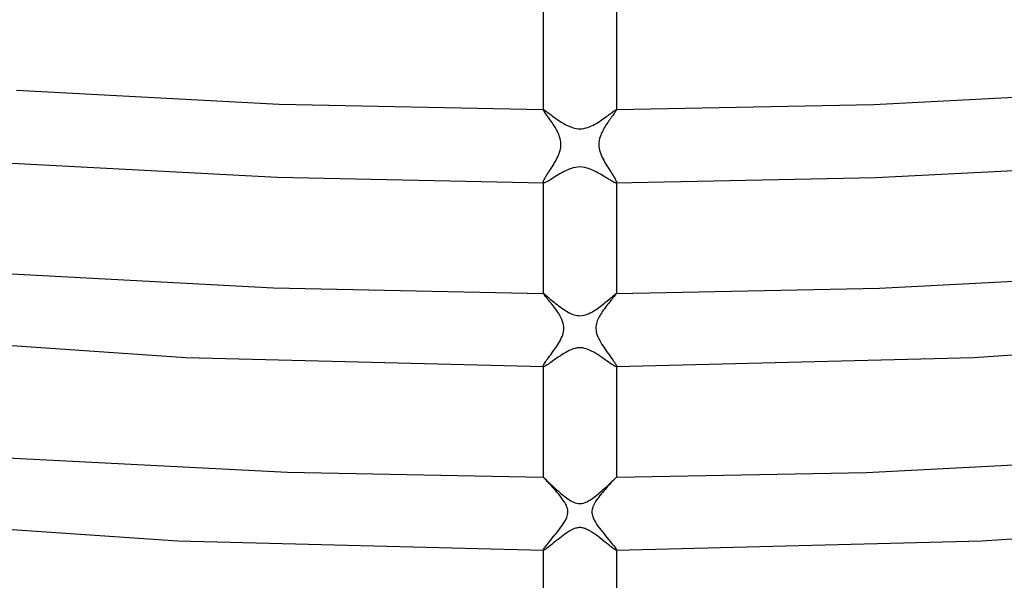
# Model space of a CAD drawing. Header units: millimetres. Extents: x -247 to 247, y -141 to 230.
# Tile 8 of 99: x -31 to 23, y -110 to -80. Entities that reach past the tile are written whole.
import ezdxf

# ---------------------------------------------------------------- set-up
doc = ezdxf.new("R2010")
doc.units = ezdxf.units.MM
doc.layers.add('HIDDEN', color=7, linetype='Continuous')
doc.layers.add('THICK', color=7, linetype='Continuous')

msp = doc.modelspace()

# ---------------------------------------------------------------- linework, layer by layer
at = {"layer": 'HIDDEN'}
for p, q in [((-2, -84.631), (-2, -84.639)), ((-2, -84.637), (-1.999, -84.635)), ((-2, -84.639), (-2, -84.637)), ((-1.996, -84.656), (-2, -84.639)), ((-1.999, -84.635), (-1.998, -84.633)), ((-1.998, -84.633), (-1.996, -84.632)), ((-1.996, -84.632), (-1.994, -84.631)), ((-1.983, -84.681), (-1.996, -84.656)), ((-1.994, -84.631), (-1.992, -84.631)), ((-1.962, -84.716), (-1.983, -84.681)), ((-1.934, -84.758), (-1.962, -84.716)), ((-1.898, -84.809), (-1.934, -84.758)), ((-1.857, -84.867), (-1.898, -84.809)), ((-1.809, -84.932), (-1.857, -84.867)), ((-1.757, -85.004), (-1.809, -84.932)), ((-1.7, -85.082), (-1.757, -85.004)), ((1.751, -85.011), (1.707, -85.072)), ((1.793, -84.954), (1.751, -85.011)), ((1.832, -84.901), (1.793, -84.954)), ((1.868, -84.851), (1.832, -84.901)), ((1.9, -84.806), (1.868, -84.851)), ((1.929, -84.765), (1.9, -84.806)), ((1.954, -84.729), (1.929, -84.765)), ((1.973, -84.698), (1.954, -84.729)), ((1.988, -84.672), (1.973, -84.698)), ((1.997, -84.653), (1.988, -84.672)), ((1.992, -84.631), (1.994, -84.631)), ((1.994, -84.631), (1.996, -84.632)), ((1.996, -84.632), (1.998, -84.633)), ((2, -84.639), (1.997, -84.653)), ((1.998, -84.633), (1.999, -84.635)), ((1.999, -84.635), (2, -84.637)), ((2, -84.631), (2, -84.639)), ((2, -84.637), (2, -84.639)), ((-1.641, -85.164), (-1.7, -85.082)), ((-1.58, -85.251), (-1.641, -85.164)), ((-1.518, -85.342), (-1.58, -85.251)), ((-1.455, -85.436), (-1.518, -85.342)), ((-1.393, -85.533), (-1.455, -85.436)), ((-1.333, -85.633), (-1.393, -85.533)), ((1.424, -85.484), (1.378, -85.558)), ((1.471, -85.411), (1.424, -85.484)), ((1.519, -85.34), (1.471, -85.411)), ((1.567, -85.269), (1.519, -85.34)), ((1.615, -85.201), (1.567, -85.269)), ((1.662, -85.135), (1.615, -85.201)), ((1.707, -85.072), (1.662, -85.135)), ((-1.28, -85.728), (-1.333, -85.633)), ((-1.229, -85.825), (-1.28, -85.728)), ((-1.183, -85.924), (-1.229, -85.825)), ((-1.141, -86.025), (-1.183, -85.924)), ((-1.105, -86.126), (-1.141, -86.025)), ((1.139, -86.029), (1.108, -86.117)), ((1.171, -85.951), (1.139, -86.029)), ((1.202, -85.882), (1.171, -85.951)), ((1.232, -85.82), (1.202, -85.882)), ((1.264, -85.757), (1.232, -85.82)), ((1.298, -85.695), (1.264, -85.757)), ((1.333, -85.633), (1.298, -85.695)), ((1.378, -85.558), (1.333, -85.633)), ((-1.078, -86.221), (-1.105, -86.126)), ((-1.06, -86.31), (-1.078, -86.221)), ((-1.047, -86.392), (-1.06, -86.31)), ((-1.05, -86.692), (-1.042, -86.614)), ((-1.041, -86.467), (-1.047, -86.392)), ((-1.042, -86.614), (-1.039, -86.539)), ((-1.039, -86.539), (-1.041, -86.467)), ((1.044, -86.426), (1.039, -86.534)), ((1.039, -86.534), (1.044, -86.641)), ((1.058, -86.317), (1.044, -86.426)), ((1.08, -86.213), (1.058, -86.317)), ((1.108, -86.117), (1.08, -86.213)), ((-1.213, -87.219), (-1.174, -87.129)), ((-1.174, -87.129), (-1.138, -87.04)), ((-1.138, -87.04), (-1.108, -86.95)), ((-1.108, -86.95), (-1.082, -86.86)), ((-1.082, -86.86), (-1.063, -86.774)), ((-1.063, -86.774), (-1.05, -86.692)), ((1.044, -86.641), (1.058, -86.748)), ((1.058, -86.748), (1.08, -86.854)), ((1.08, -86.854), (1.11, -86.957)), ((1.11, -86.957), (1.145, -87.057)), ((1.145, -87.057), (1.185, -87.154)), ((1.185, -87.154), (1.227, -87.248)), ((-1.501, -87.735), (-1.449, -87.651)), ((-1.449, -87.651), (-1.399, -87.566)), ((-1.399, -87.566), (-1.349, -87.481)), ((-1.349, -87.481), (-1.302, -87.395)), ((-1.302, -87.395), (-1.256, -87.307)), ((-1.256, -87.307), (-1.213, -87.219)), ((1.227, -87.248), (1.273, -87.34)), ((1.273, -87.34), (1.321, -87.431)), ((1.321, -87.431), (1.372, -87.521)), ((1.372, -87.521), (1.424, -87.61)), ((1.424, -87.61), (1.478, -87.698)), ((1.478, -87.698), (1.532, -87.784)), ((-1.842, -88.267), (-1.799, -88.2)), ((-1.799, -88.2), (-1.754, -88.129)), ((-1.754, -88.129), (-1.706, -88.054)), ((-1.706, -88.054), (-1.656, -87.977)), ((-1.656, -87.977), (-1.605, -87.898)), ((-1.605, -87.898), (-1.553, -87.817)), ((-1.553, -87.817), (-1.501, -87.735)), ((1.532, -87.784), (1.585, -87.868)), ((1.585, -87.868), (1.638, -87.949)), ((1.638, -87.949), (1.688, -88.027)), ((1.688, -88.027), (1.736, -88.102)), ((1.736, -88.102), (1.782, -88.173)), ((1.782, -88.173), (1.824, -88.239)), ((1.824, -88.239), (1.863, -88.302)), ((-2, -88.593), (-1.996, -88.565)), ((-1.999, -88.604), (-2, -88.593)), ((-1.996, -88.614), (-1.999, -88.604)), ((-1.996, -88.565), (-1.985, -88.531)), ((-1.991, -88.621), (-1.996, -88.614)), ((-1.983, -88.627), (-1.991, -88.621)), ((-1.985, -88.531), (-1.968, -88.489)), ((-1.974, -88.63), (-1.983, -88.627)), ((-1.962, -88.631), (-1.974, -88.63)), ((-1.968, -88.489), (-1.944, -88.442)), ((-1.944, -88.442), (-1.915, -88.388)), ((-1.915, -88.388), (-1.88, -88.33)), ((-1.88, -88.33), (-1.842, -88.267)), ((1.863, -88.302), (1.898, -88.359)), ((1.898, -88.359), (1.928, -88.412)), ((1.928, -88.412), (1.953, -88.46)), ((1.953, -88.46), (1.973, -88.502)), ((1.973, -88.63), (1.962, -88.631)), ((1.973, -88.502), (1.988, -88.538)), ((1.983, -88.627), (1.973, -88.63)), ((1.99, -88.622), (1.983, -88.627)), ((1.988, -88.538), (1.997, -88.569)), ((1.996, -88.614), (1.99, -88.622)), ((1.999, -88.605), (1.996, -88.614)), ((1.997, -88.569), (2, -88.593)), ((2, -88.593), (1.999, -88.605)), ((-2, -94.675), (-2, -94.677)), ((-2, -94.677), (-2, -94.676)), ((-2, -94.676), (-1.999, -94.676)), ((-1.996, -94.687), (-2, -94.677)), ((-2, -94.677), (-2, -94.677)), ((-1.999, -94.676), (-1.999, -94.675)), ((-1.999, -94.675), (-1.998, -94.675)), ((-1.998, -94.675), (-1.998, -94.675)), ((-1.986, -94.703), (-1.996, -94.687)), ((-1.968, -94.727), (-1.986, -94.703)), ((1.985, -94.704), (1.967, -94.728)), ((1.996, -94.687), (1.985, -94.704)), ((2, -94.677), (1.996, -94.687)), ((1.998, -94.675), (1.999, -94.675)), ((1.999, -94.675), (1.999, -94.675)), ((1.999, -94.675), (1.999, -94.676)), ((1.999, -94.676), (2, -94.676)), ((2, -94.675), (2, -94.677)), ((2, -94.676), (2, -94.677)), ((2, -94.677), (2, -94.677)), ((-1.944, -94.757), (-1.968, -94.727)), ((-1.914, -94.795), (-1.944, -94.757)), ((-1.878, -94.838), (-1.914, -94.795)), ((-1.838, -94.887), (-1.878, -94.838)), ((-1.793, -94.941), (-1.838, -94.887)), ((-1.743, -95.001), (-1.793, -94.941)), ((-1.691, -95.065), (-1.743, -95.001)), ((-1.635, -95.133), (-1.691, -95.065)), ((-1.577, -95.205), (-1.635, -95.133)), ((-1.518, -95.279), (-1.577, -95.205)), ((1.577, -95.205), (1.518, -95.28)), ((1.634, -95.134), (1.577, -95.205)), ((1.689, -95.066), (1.634, -95.134)), ((1.742, -95.003), (1.689, -95.066)), ((1.791, -94.944), (1.742, -95.003)), ((1.836, -94.889), (1.791, -94.944)), ((1.877, -94.84), (1.836, -94.889)), ((1.913, -94.797), (1.877, -94.84)), ((1.943, -94.759), (1.913, -94.797)), ((1.967, -94.728), (1.943, -94.759)), ((-1.459, -95.355), (-1.518, -95.279)), ((-1.399, -95.434), (-1.459, -95.355)), ((-1.339, -95.514), (-1.399, -95.434)), ((-1.281, -95.595), (-1.339, -95.514)), ((-1.225, -95.678), (-1.281, -95.595)), ((-1.158, -95.78), (-1.225, -95.678)), ((-1.095, -95.884), (-1.158, -95.78)), ((1.177, -95.75), (1.132, -95.822)), ((1.225, -95.678), (1.177, -95.75)), ((1.281, -95.596), (1.225, -95.678)), ((1.339, -95.515), (1.281, -95.596)), ((1.398, -95.435), (1.339, -95.515)), ((1.458, -95.357), (1.398, -95.435)), ((1.518, -95.28), (1.458, -95.357)), ((-1.037, -95.99), (-1.095, -95.884)), ((-0.986, -96.097), (-1.037, -95.99)), ((-0.942, -96.205), (-0.986, -96.097)), ((-0.91, -96.308), (-0.942, -96.205)), ((-0.889, -96.404), (-0.91, -96.308)), ((0.925, -96.256), (0.904, -96.33)), ((0.95, -96.183), (0.925, -96.256)), ((0.98, -96.11), (0.95, -96.183)), ((1.013, -96.037), (0.98, -96.11)), ((1.05, -95.965), (1.013, -96.037)), ((1.089, -95.894), (1.05, -95.965)), ((1.132, -95.822), (1.089, -95.894)), ((-0.938, -96.941), (-0.909, -96.845)), ((-0.909, -96.845), (-0.889, -96.753)), ((-0.877, -96.493), (-0.889, -96.404)), ((-0.889, -96.753), (-0.877, -96.664)), ((-0.874, -96.577), (-0.877, -96.493)), ((-0.877, -96.664), (-0.874, -96.577)), ((0.878, -96.48), (0.874, -96.555)), ((0.874, -96.555), (0.875, -96.63)), ((0.875, -96.63), (0.882, -96.706)), ((0.889, -96.405), (0.878, -96.48)), ((0.882, -96.706), (0.895, -96.784)), ((0.904, -96.33), (0.889, -96.405)), ((0.895, -96.784), (0.915, -96.867)), ((-1.169, -97.408), (-1.115, -97.317)), ((-1.115, -97.317), (-1.064, -97.225)), ((-1.064, -97.225), (-1.017, -97.132)), ((-1.017, -97.132), (-0.975, -97.037)), ((-0.975, -97.037), (-0.938, -96.941)), ((0.915, -96.867), (0.944, -96.957)), ((0.944, -96.957), (0.982, -97.054)), ((0.982, -97.054), (1.029, -97.156)), ((1.029, -97.156), (1.082, -97.259)), ((1.082, -97.259), (1.141, -97.362)), ((1.141, -97.362), (1.204, -97.465)), ((-1.534, -97.944), (-1.471, -97.857)), ((-1.471, -97.857), (-1.408, -97.768)), ((-1.408, -97.768), (-1.346, -97.679)), ((-1.346, -97.679), (-1.285, -97.589)), ((-1.285, -97.589), (-1.226, -97.498)), ((-1.226, -97.498), (-1.169, -97.408)), ((1.204, -97.465), (1.271, -97.567)), ((1.271, -97.567), (1.339, -97.668)), ((1.339, -97.668), (1.408, -97.768)), ((1.408, -97.768), (1.477, -97.865)), ((1.477, -97.865), (1.545, -97.96)), ((-1.936, -98.512), (-1.902, -98.459)), ((-1.902, -98.459), (-1.862, -98.399)), ((-1.862, -98.399), (-1.817, -98.334)), ((-1.817, -98.334), (-1.767, -98.264)), ((-1.767, -98.264), (-1.713, -98.19)), ((-1.713, -98.19), (-1.656, -98.111)), ((-1.656, -98.111), (-1.596, -98.028)), ((-1.596, -98.028), (-1.534, -97.944)), ((1.545, -97.96), (1.612, -98.051)), ((1.612, -98.051), (1.676, -98.139)), ((1.676, -98.139), (1.737, -98.223)), ((1.737, -98.223), (1.794, -98.301)), ((1.794, -98.301), (1.845, -98.374)), ((1.845, -98.374), (1.89, -98.44)), ((1.89, -98.44), (1.928, -98.499)), ((-2, -98.653), (-1.996, -98.63)), ((-1.999, -98.66), (-2, -98.653)), ((-2, -98.653), (-2, -98.675)), ((-1.998, -98.665), (-1.999, -98.66)), ((-1.994, -98.67), (-1.998, -98.665)), ((-1.996, -98.63), (-1.983, -98.598)), ((-1.99, -98.673), (-1.994, -98.67)), ((-1.985, -98.675), (-1.99, -98.673)), ((-1.978, -98.675), (-1.985, -98.675)), ((-1.983, -98.598), (-1.963, -98.559)), ((-1.963, -98.559), (-1.936, -98.512)), ((1.928, -98.499), (1.959, -98.551)), ((1.959, -98.551), (1.982, -98.594)), ((1.984, -98.675), (1.978, -98.675)), ((1.982, -98.594), (1.995, -98.628)), ((1.99, -98.673), (1.984, -98.675)), ((1.994, -98.67), (1.99, -98.673)), ((1.998, -98.665), (1.994, -98.67)), ((1.995, -98.628), (2, -98.653)), ((1.999, -98.66), (1.998, -98.665)), ((2, -98.653), (1.999, -98.66)), ((2, -98.653), (2, -98.675)), ((-2, -104.72), (-2, -104.719)), ((-2, -104.719), (-2, -104.719)), ((-1.999, -104.72), (-2, -104.72)), ((-2, -104.72), (-2, -104.72)), ((-2, -104.72), (-2, -104.72)), ((-1.99, -104.729), (-1.999, -104.72)), ((-1.999, -104.72), (-1.999, -104.72)), ((-1.973, -104.747), (-1.99, -104.729)), ((-1.948, -104.773), (-1.973, -104.747)), ((-1.916, -104.806), (-1.948, -104.773)), ((-1.876, -104.848), (-1.916, -104.806)), ((-1.83, -104.896), (-1.876, -104.848)), ((-1.779, -104.95), (-1.83, -104.896)), ((1.805, -104.922), (1.755, -104.976)), ((1.851, -104.874), (1.805, -104.922)), ((1.891, -104.832), (1.851, -104.874)), ((1.926, -104.795), (1.891, -104.832)), ((1.955, -104.766), (1.926, -104.795)), ((1.977, -104.743), (1.955, -104.766)), ((1.992, -104.728), (1.977, -104.743)), ((1.999, -104.72), (1.992, -104.728)), ((2, -104.72), (1.999, -104.72)), ((1.999, -104.72), (1.999, -104.72)), ((2, -104.719), (2, -104.719)), ((2, -104.719), (2, -104.72)), ((2, -104.72), (2, -104.72)), ((2, -104.72), (2, -104.72)), ((-1.722, -105.01), (-1.779, -104.95)), ((-1.661, -105.076), (-1.722, -105.01)), ((-1.597, -105.146), (-1.661, -105.076)), ((-1.529, -105.22), (-1.597, -105.146)), ((-1.458, -105.299), (-1.529, -105.22)), ((-1.385, -105.381), (-1.458, -105.299)), ((-1.312, -105.465), (-1.385, -105.381)), ((-1.239, -105.55), (-1.312, -105.465)), ((1.31, -105.466), (1.239, -105.55)), ((1.38, -105.386), (1.31, -105.466)), ((1.449, -105.308), (1.38, -105.386)), ((1.516, -105.234), (1.449, -105.308)), ((1.58, -105.163), (1.516, -105.234)), ((1.642, -105.097), (1.58, -105.163)), ((1.7, -105.034), (1.642, -105.097)), ((1.755, -104.976), (1.7, -105.034)), ((-1.167, -105.636), (-1.239, -105.55)), ((-1.098, -105.722), (-1.167, -105.636)), ((-1.037, -105.8), (-1.098, -105.722)), ((-0.979, -105.878), (-1.037, -105.8)), ((-0.925, -105.954), (-0.979, -105.878)), ((-0.874, -106.029), (-0.925, -105.954)), ((0.931, -105.945), (0.858, -106.054)), ((1.012, -105.834), (0.931, -105.945)), ((1.098, -105.722), (1.012, -105.834)), ((1.168, -105.635), (1.098, -105.722)), ((1.239, -105.55), (1.168, -105.635)), ((-0.826, -106.106), (-0.874, -106.029)), ((-0.78, -106.187), (-0.826, -106.106)), ((-0.739, -106.27), (-0.78, -106.187)), ((-0.705, -106.356), (-0.739, -106.27)), ((-0.679, -106.44), (-0.705, -106.356)), ((-0.663, -106.521), (-0.679, -106.44)), ((-0.656, -106.6), (-0.663, -106.521)), ((0.667, -106.495), (0.658, -106.558)), ((0.682, -106.428), (0.667, -106.495)), ((0.707, -106.35), (0.682, -106.428)), ((0.743, -106.262), (0.707, -106.35)), ((0.794, -106.162), (0.743, -106.262)), ((0.858, -106.054), (0.794, -106.162)), ((-0.802, -107.101), (-0.757, -107.015)), ((-0.757, -107.015), (-0.719, -106.927)), ((-0.719, -106.927), (-0.689, -106.84)), ((-0.689, -106.84), (-0.669, -106.757)), ((-0.669, -106.757), (-0.658, -106.677)), ((-0.658, -106.677), (-0.656, -106.6)), ((0.658, -106.558), (0.655, -106.621)), ((0.655, -106.621), (0.658, -106.684)), ((0.658, -106.684), (0.667, -106.747)), ((0.667, -106.747), (0.681, -106.814)), ((0.681, -106.814), (0.705, -106.89)), ((0.705, -106.89), (0.74, -106.977)), ((0.74, -106.977), (0.788, -107.075)), ((0.788, -107.075), (0.847, -107.178)), ((-1.224, -107.704), (-1.155, -107.616)), ((-1.155, -107.616), (-1.088, -107.528)), ((-1.088, -107.528), (-1.023, -107.441)), ((-1.023, -107.441), (-0.963, -107.355)), ((-0.963, -107.355), (-0.906, -107.272)), ((-0.906, -107.272), (-0.852, -107.187)), ((-0.852, -107.187), (-0.802, -107.101)), ((0.847, -107.178), (0.914, -107.284)), ((0.914, -107.284), (0.987, -107.391)), ((0.987, -107.391), (1.066, -107.499)), ((1.066, -107.499), (1.148, -107.607)), ((1.148, -107.607), (1.233, -107.716)), ((-1.639, -108.215), (-1.574, -108.136)), ((-1.574, -108.136), (-1.507, -108.053)), ((-1.507, -108.053), (-1.436, -107.968)), ((-1.436, -107.968), (-1.365, -107.88)), ((-1.365, -107.88), (-1.294, -107.793)), ((-1.294, -107.793), (-1.224, -107.704)), ((1.233, -107.716), (1.319, -107.823)), ((1.319, -107.823), (1.404, -107.929)), ((1.404, -107.929), (1.489, -108.032)), ((1.489, -108.032), (1.571, -108.132)), ((1.571, -108.132), (1.65, -108.228)), ((-2, -108.709), (-1.996, -108.691)), ((-1.996, -108.691), (-1.983, -108.666)), ((-1.983, -108.666), (-1.963, -108.632)), ((-1.963, -108.632), (-1.935, -108.591)), ((-1.935, -108.591), (-1.9, -108.543)), ((-1.9, -108.543), (-1.858, -108.488)), ((-1.858, -108.488), (-1.811, -108.427)), ((-1.811, -108.427), (-1.758, -108.361)), ((-1.758, -108.361), (-1.701, -108.29)), ((-1.701, -108.29), (-1.639, -108.215)), ((1.65, -108.228), (1.724, -108.319)), ((1.724, -108.319), (1.791, -108.403)), ((1.791, -108.403), (1.851, -108.479)), ((1.851, -108.479), (1.903, -108.546)), ((1.903, -108.546), (1.944, -108.604)), ((1.944, -108.604), (1.975, -108.651)), ((1.975, -108.651), (1.994, -108.686)), ((1.994, -108.686), (2, -108.709)), ((-2, -108.712), (-2, -108.709)), ((-1.999, -108.715), (-2, -108.712)), ((-1.997, -108.717), (-1.999, -108.715)), ((-1.995, -108.718), (-1.997, -108.717)), ((-1.993, -108.719), (-1.995, -108.718)), ((-1.989, -108.719), (-1.993, -108.719)), ((1.993, -108.719), (1.989, -108.719)), ((1.995, -108.718), (1.993, -108.719)), ((1.997, -108.717), (1.995, -108.718)), ((1.999, -108.715), (1.997, -108.717)), ((2, -108.712), (1.999, -108.715)), ((2, -108.709), (2, -108.712))]:
    msp.add_line(p, q, dxfattribs=at)
at = {"layer": 'THICK'}
for p, q in [((-2, -78.529), (-2, -84.631)), ((2, -78.529), (2, -84.631)), ((-30.796, -83.564), (-16.436, -84.331)), ((16.072, -84.345), (30.075, -83.614)), ((-16.436, -84.331), (-1.992, -84.631)), ((1.992, -84.631), (16.072, -84.345)), ((-1.992, -84.631), (-1.976, -84.635)), ((-1.976, -84.635), (-1.954, -84.646)), ((-1.954, -84.646), (-1.925, -84.664)), ((-1.925, -84.664), (-1.889, -84.688)), ((-1.889, -84.688), (-1.846, -84.717)), ((-1.846, -84.717), (-1.798, -84.752)), ((-1.798, -84.752), (-1.745, -84.792)), ((-1.745, -84.792), (-1.687, -84.835)), ((-1.687, -84.835), (-1.625, -84.882)), ((-1.625, -84.882), (-1.559, -84.932)), ((-1.559, -84.932), (-1.489, -84.984)), ((-1.489, -84.984), (-1.416, -85.038)), ((1.401, -85.048), (1.474, -84.995)), ((1.474, -84.995), (1.543, -84.944)), ((1.543, -84.944), (1.609, -84.895)), ((1.609, -84.895), (1.67, -84.849)), ((1.67, -84.849), (1.727, -84.806)), ((1.727, -84.806), (1.779, -84.767)), ((1.779, -84.767), (1.826, -84.732)), ((1.826, -84.732), (1.867, -84.702)), ((1.867, -84.702), (1.904, -84.677)), ((1.904, -84.677), (1.935, -84.657)), ((1.935, -84.657), (1.96, -84.643)), ((1.96, -84.643), (1.979, -84.634)), ((1.979, -84.634), (1.992, -84.631)), ((-1.416, -85.038), (-1.34, -85.092)), ((-1.34, -85.092), (-1.263, -85.147)), ((-1.263, -85.147), (-1.184, -85.202)), ((-1.184, -85.202), (-1.103, -85.256)), ((-1.103, -85.256), (-1.021, -85.309)), ((-1.021, -85.309), (-0.938, -85.36)), ((-0.938, -85.36), (-0.855, -85.409)), ((-0.855, -85.409), (-0.772, -85.455)), ((-0.772, -85.455), (-0.685, -85.499)), ((-0.685, -85.499), (-0.595, -85.541)), ((-0.595, -85.541), (-0.501, -85.58)), ((0.534, -85.567), (0.63, -85.525)), ((0.63, -85.525), (0.722, -85.481)), ((0.722, -85.481), (0.813, -85.433)), ((0.813, -85.433), (0.902, -85.381)), ((0.902, -85.381), (0.99, -85.328)), ((0.99, -85.328), (1.077, -85.273)), ((1.077, -85.273), (1.162, -85.216)), ((1.162, -85.216), (1.245, -85.16)), ((1.245, -85.16), (1.325, -85.103)), ((1.325, -85.103), (1.401, -85.048)), ((-0.501, -85.58), (-0.404, -85.614)), ((-0.404, -85.614), (-0.305, -85.642)), ((-0.305, -85.642), (-0.203, -85.663)), ((-0.203, -85.663), (-0.101, -85.676)), ((-0.101, -85.676), (0, -85.681)), ((0, -85.681), (0.115, -85.675)), ((0.115, -85.675), (0.225, -85.66)), ((0.225, -85.66), (0.332, -85.635)), ((0.332, -85.635), (0.435, -85.604)), ((0.435, -85.604), (0.534, -85.567)), ((-31.04, -87.557), (-16.542, -88.33)), ((16.181, -88.343), (30.324, -87.607)), ((-1.183, -88.2), (-1.275, -88.256)), ((-1.088, -88.144), (-1.183, -88.2)), ((-0.992, -88.088), (-1.088, -88.144)), ((-0.892, -88.034), (-0.992, -88.088)), ((-0.791, -87.982), (-0.892, -88.034)), ((-0.687, -87.933), (-0.791, -87.982)), ((-0.582, -87.888), (-0.687, -87.933)), ((-0.475, -87.848), (-0.582, -87.888)), ((-0.363, -87.814), (-0.475, -87.848)), ((-0.247, -87.787), (-0.363, -87.814)), ((-0.126, -87.77), (-0.247, -87.787)), ((0, -87.764), (-0.126, -87.77)), ((0.136, -87.771), (0, -87.764)), ((0.273, -87.792), (0.136, -87.771)), ((0.401, -87.824), (0.273, -87.792)), ((0.516, -87.862), (0.401, -87.824)), ((0.616, -87.901), (0.516, -87.862)), ((0.698, -87.938), (0.616, -87.901)), ((0.776, -87.974), (0.698, -87.938)), ((0.854, -88.014), (0.776, -87.974)), ((0.931, -88.055), (0.854, -88.014)), ((1.008, -88.098), (0.931, -88.055)), ((1.085, -88.141), (1.008, -88.098)), ((1.16, -88.186), (1.085, -88.141)), ((1.234, -88.231), (1.16, -88.186)), ((1.307, -88.275), (1.234, -88.231)), ((-16.542, -88.33), (-1.962, -88.631)), ((-2, -88.593), (-2, -94.675)), ((-1.933, -88.627), (-1.962, -88.631)), ((-1.897, -88.616), (-1.933, -88.627)), ((-1.852, -88.597), (-1.897, -88.616)), ((-1.801, -88.572), (-1.852, -88.597)), ((-1.742, -88.54), (-1.801, -88.572)), ((-1.678, -88.503), (-1.742, -88.54)), ((-1.607, -88.461), (-1.678, -88.503)), ((-1.53, -88.414), (-1.607, -88.461)), ((-1.449, -88.364), (-1.53, -88.414)), ((-1.364, -88.311), (-1.449, -88.364)), ((-1.275, -88.256), (-1.364, -88.311)), ((1.377, -88.319), (1.307, -88.275)), ((1.445, -88.361), (1.377, -88.319)), ((1.51, -88.401), (1.445, -88.361)), ((1.573, -88.44), (1.51, -88.401)), ((1.632, -88.476), (1.573, -88.44)), ((1.688, -88.509), (1.632, -88.476)), ((1.74, -88.539), (1.688, -88.509)), ((1.789, -88.566), (1.74, -88.539)), ((1.833, -88.588), (1.789, -88.566)), ((1.873, -88.606), (1.833, -88.588)), ((1.908, -88.62), (1.873, -88.606)), ((1.938, -88.628), (1.908, -88.62)), ((1.962, -88.631), (1.938, -88.628)), ((1.962, -88.631), (16.181, -88.343)), ((2, -88.593), (2, -94.675)), ((-31.394, -93.589), (-16.738, -94.371)), ((16.372, -94.384), (30.667, -93.639)), ((-16.738, -94.371), (-1.998, -94.675)), ((-1.998, -94.675), (-1.988, -94.679)), ((-1.988, -94.679), (-1.972, -94.69)), ((-1.972, -94.69), (-1.948, -94.707)), ((1.951, -94.705), (1.973, -94.689)), ((1.973, -94.689), (1.989, -94.678)), ((1.989, -94.678), (1.998, -94.675)), ((1.998, -94.675), (16.372, -94.384)), ((-1.948, -94.707), (-1.918, -94.732)), ((-1.918, -94.732), (-1.881, -94.762)), ((-1.881, -94.762), (-1.838, -94.798)), ((-1.838, -94.798), (-1.79, -94.839)), ((-1.79, -94.839), (-1.736, -94.885)), ((-1.736, -94.885), (-1.678, -94.934)), ((-1.678, -94.934), (-1.615, -94.987)), ((-1.615, -94.987), (-1.548, -95.043)), ((-1.548, -95.043), (-1.478, -95.101)), ((-1.478, -95.101), (-1.404, -95.162)), ((-1.404, -95.162), (-1.326, -95.224)), ((-1.326, -95.224), (-1.246, -95.288)), ((1.267, -95.271), (1.347, -95.208)), ((1.347, -95.208), (1.423, -95.146)), ((1.423, -95.146), (1.496, -95.087)), ((1.496, -95.087), (1.565, -95.029)), ((1.565, -95.029), (1.63, -94.974)), ((1.63, -94.974), (1.691, -94.923)), ((1.691, -94.923), (1.748, -94.875)), ((1.748, -94.875), (1.8, -94.831)), ((1.8, -94.831), (1.846, -94.791)), ((1.846, -94.791), (1.887, -94.757)), ((1.887, -94.757), (1.922, -94.728)), ((1.922, -94.728), (1.951, -94.705)), ((-1.246, -95.288), (-1.163, -95.351)), ((-1.163, -95.351), (-1.078, -95.415)), ((-1.078, -95.415), (-0.991, -95.478)), ((-0.991, -95.478), (-0.903, -95.539)), ((-0.903, -95.539), (-0.815, -95.598)), ((-0.815, -95.598), (-0.727, -95.652)), ((-0.727, -95.652), (-0.639, -95.703)), ((-0.639, -95.703), (-0.551, -95.749)), ((-0.551, -95.749), (-0.465, -95.789)), ((0.407, -95.813), (0.502, -95.773)), ((0.502, -95.773), (0.593, -95.727)), ((0.593, -95.727), (0.682, -95.679)), ((0.682, -95.679), (0.767, -95.628)), ((0.767, -95.628), (0.852, -95.574)), ((0.852, -95.574), (0.937, -95.516)), ((0.937, -95.516), (1.021, -95.457)), ((1.021, -95.457), (1.104, -95.396)), ((1.104, -95.396), (1.187, -95.334)), ((1.187, -95.334), (1.267, -95.271)), ((-0.465, -95.789), (-0.382, -95.822)), ((-0.382, -95.822), (-0.302, -95.849)), ((-0.302, -95.849), (-0.225, -95.869)), ((-0.225, -95.869), (-0.15, -95.884)), ((-0.15, -95.884), (-0.075, -95.893)), ((-0.075, -95.893), (0, -95.895)), ((0, -95.895), (0.106, -95.89)), ((0.106, -95.89), (0.209, -95.873)), ((0.209, -95.873), (0.31, -95.847)), ((0.31, -95.847), (0.407, -95.813)), ((-40.904, -96.838), (-21.534, -98.172)), ((21.534, -98.172), (40.904, -96.838)), ((-0.776, -97.902), (-0.873, -97.96)), ((-0.678, -97.848), (-0.776, -97.902)), ((-0.58, -97.798), (-0.678, -97.848)), ((-0.477, -97.752), (-0.58, -97.798)), ((-0.371, -97.712), (-0.477, -97.752)), ((-0.261, -97.679), (-0.371, -97.712)), ((-0.219, -97.67), (-0.261, -97.679)), ((-0.176, -97.662), (-0.219, -97.67)), ((-0.133, -97.655), (-0.176, -97.662)), ((-0.089, -97.65), (-0.133, -97.655)), ((-0.045, -97.647), (-0.089, -97.65)), ((0, -97.646), (-0.045, -97.647)), ((0.044, -97.647), (0, -97.646)), ((0.087, -97.65), (0.044, -97.647)), ((0.131, -97.655), (0.087, -97.65)), ((0.175, -97.661), (0.131, -97.655)), ((0.218, -97.67), (0.175, -97.661)), ((0.261, -97.679), (0.218, -97.67)), ((0.392, -97.719), (0.261, -97.679)), ((0.518, -97.77), (0.392, -97.719)), ((0.64, -97.828), (0.518, -97.77)), ((0.755, -97.891), (0.64, -97.828)), ((0.866, -97.956), (0.755, -97.891)), ((-21.534, -98.172), (-1.978, -98.675)), ((-1.585, -98.445), (-1.656, -98.495)), ((-1.508, -98.392), (-1.585, -98.445)), ((-1.427, -98.334), (-1.508, -98.392)), ((-1.342, -98.274), (-1.427, -98.334)), ((-1.253, -98.212), (-1.342, -98.274)), ((-1.161, -98.148), (-1.253, -98.212)), ((-1.066, -98.084), (-1.161, -98.148)), ((-0.97, -98.021), (-1.066, -98.084)), ((-0.873, -97.96), (-0.97, -98.021)), ((0.973, -98.023), (0.866, -97.956)), ((1.077, -98.092), (0.973, -98.023)), ((1.177, -98.159), (1.077, -98.092)), ((1.274, -98.226), (1.177, -98.159)), ((1.367, -98.292), (1.274, -98.226)), ((1.455, -98.354), (1.367, -98.292)), ((1.539, -98.414), (1.455, -98.354)), ((1.618, -98.469), (1.539, -98.414)), ((1.691, -98.519), (1.618, -98.469)), ((1.978, -98.675), (21.534, -98.172)), ((-2, -98.675), (-2, -104.719)), ((-1.954, -98.671), (-1.978, -98.675)), ((-1.922, -98.659), (-1.954, -98.671)), ((-1.883, -98.639), (-1.922, -98.659)), ((-1.836, -98.612), (-1.883, -98.639)), ((-1.782, -98.579), (-1.836, -98.612)), ((-1.722, -98.54), (-1.782, -98.579)), ((-1.656, -98.495), (-1.722, -98.54)), ((1.758, -98.564), (1.691, -98.519)), ((1.819, -98.602), (1.758, -98.564)), ((1.871, -98.633), (1.819, -98.602)), ((1.916, -98.656), (1.871, -98.633)), ((1.951, -98.67), (1.916, -98.656)), ((1.978, -98.675), (1.951, -98.67)), ((2, -98.675), (2, -104.719)), ((-31.642, -103.637), (-15.983, -104.448)), ((15.669, -104.458), (30.929, -103.686)), ((-15.983, -104.448), (-1.999, -104.72)), ((-2, -104.719), (-1.996, -104.723)), ((-1.996, -104.723), (-1.985, -104.734)), ((-1.985, -104.734), (-1.966, -104.753)), ((-1.966, -104.753), (-1.94, -104.779)), ((-1.94, -104.779), (-1.906, -104.811)), ((-1.906, -104.811), (-1.867, -104.85)), ((-1.867, -104.85), (-1.821, -104.894)), ((-1.821, -104.894), (-1.769, -104.944)), ((1.773, -104.941), (1.823, -104.892)), ((1.823, -104.892), (1.868, -104.848)), ((1.868, -104.848), (1.907, -104.81)), ((1.907, -104.81), (1.94, -104.778)), ((1.94, -104.778), (1.966, -104.753)), ((1.966, -104.753), (1.985, -104.734)), ((1.985, -104.734), (1.996, -104.723)), ((1.996, -104.723), (2, -104.719)), ((1.999, -104.72), (15.669, -104.458)), ((-1.769, -104.944), (-1.713, -104.998)), ((-1.713, -104.998), (-1.652, -105.056)), ((-1.652, -105.056), (-1.586, -105.118)), ((-1.586, -105.118), (-1.516, -105.182)), ((-1.516, -105.182), (-1.443, -105.25)), ((-1.443, -105.25), (-1.367, -105.318)), ((-1.367, -105.318), (-1.29, -105.388)), ((-1.29, -105.388), (-1.211, -105.458)), ((-1.211, -105.458), (-1.131, -105.527)), ((1.135, -105.524), (1.218, -105.452)), ((1.218, -105.452), (1.299, -105.38)), ((1.299, -105.38), (1.377, -105.31)), ((1.377, -105.31), (1.452, -105.241)), ((1.452, -105.241), (1.524, -105.175)), ((1.524, -105.175), (1.593, -105.111)), ((1.593, -105.111), (1.657, -105.051)), ((1.657, -105.051), (1.717, -104.994)), ((1.717, -104.994), (1.773, -104.941)), ((-1.131, -105.527), (-1.051, -105.596)), ((-1.051, -105.596), (-0.97, -105.662)), ((-0.97, -105.662), (-0.889, -105.727)), ((-0.889, -105.727), (-0.809, -105.789)), ((-0.809, -105.789), (-0.73, -105.848)), ((-0.73, -105.848), (-0.651, -105.904)), ((-0.651, -105.904), (-0.572, -105.957)), ((-0.572, -105.957), (-0.492, -106.005)), ((0.462, -106.023), (0.546, -105.973)), ((0.546, -105.973), (0.627, -105.92)), ((0.627, -105.92), (0.71, -105.863)), ((0.71, -105.863), (0.794, -105.801)), ((0.794, -105.801), (0.879, -105.736)), ((0.879, -105.736), (0.964, -105.667)), ((0.964, -105.667), (1.05, -105.596)), ((1.05, -105.596), (1.135, -105.524)), ((-0.492, -106.005), (-0.413, -106.049)), ((-0.413, -106.049), (-0.333, -106.086)), ((-0.333, -106.086), (-0.254, -106.118)), ((-0.254, -106.118), (-0.171, -106.142)), ((-0.171, -106.142), (-0.087, -106.157)), ((-0.087, -106.157), (0, -106.163)), ((0, -106.163), (0.097, -106.156)), ((0.097, -106.156), (0.192, -106.136)), ((0.192, -106.136), (0.285, -106.106)), ((0.285, -106.106), (0.375, -106.068)), ((0.375, -106.068), (0.462, -106.023)), ((-41.758, -106.842), (-21.969, -108.206)), ((21.97, -108.206), (41.758, -106.842)), ((-0.47, -107.616), (-0.515, -107.64)), ((-0.426, -107.593), (-0.47, -107.616)), ((-0.381, -107.571), (-0.426, -107.593)), ((-0.336, -107.551), (-0.381, -107.571)), ((-0.29, -107.533), (-0.336, -107.551)), ((-0.244, -107.517), (-0.29, -107.533)), ((-0.196, -107.503), (-0.244, -107.517)), ((-0.148, -107.492), (-0.196, -107.503)), ((-0.099, -107.484), (-0.148, -107.492)), ((-0.05, -107.479), (-0.099, -107.484)), ((0, -107.477), (-0.05, -107.479)), ((0.051, -107.479), (0, -107.477)), ((0.101, -107.484), (0.051, -107.479)), ((0.151, -107.493), (0.101, -107.484)), ((0.2, -107.504), (0.151, -107.493)), ((0.248, -107.518), (0.2, -107.504)), ((0.296, -107.535), (0.248, -107.518)), ((0.343, -107.554), (0.296, -107.535)), ((0.389, -107.575), (0.343, -107.554)), ((0.435, -107.597), (0.389, -107.575)), ((0.48, -107.621), (0.435, -107.597)), ((-1.189, -108.12), (-1.278, -108.191)), ((-1.098, -108.049), (-1.189, -108.12)), ((-1.008, -107.978), (-1.098, -108.049)), ((-0.917, -107.91), (-1.008, -107.978)), ((-0.827, -107.844), (-0.917, -107.91)), ((-0.739, -107.782), (-0.827, -107.844)), ((-0.651, -107.723), (-0.739, -107.782)), ((-0.605, -107.694), (-0.651, -107.723)), ((-0.56, -107.667), (-0.605, -107.694)), ((-0.515, -107.64), (-0.56, -107.667)), ((0.524, -107.646), (0.48, -107.621)), ((0.568, -107.671), (0.524, -107.646)), ((0.61, -107.697), (0.568, -107.671)), ((0.651, -107.723), (0.61, -107.697)), ((0.756, -107.794), (0.651, -107.723)), ((0.865, -107.871), (0.756, -107.794)), ((0.974, -107.953), (0.865, -107.871)), ((1.084, -108.038), (0.974, -107.953)), ((1.194, -108.124), (1.084, -108.038)), ((1.301, -108.21), (1.194, -108.124)), ((-21.969, -108.206), (-1.989, -108.719)), ((-1.905, -108.678), (-1.942, -108.701)), ((-1.859, -108.647), (-1.905, -108.678)), ((-1.806, -108.609), (-1.859, -108.647)), ((-1.746, -108.564), (-1.806, -108.609)), ((-1.68, -108.512), (-1.746, -108.564)), ((-1.609, -108.456), (-1.68, -108.512)), ((-1.532, -108.395), (-1.609, -108.456)), ((-1.451, -108.33), (-1.532, -108.395)), ((-1.366, -108.261), (-1.451, -108.33)), ((-1.278, -108.191), (-1.366, -108.261)), ((1.405, -108.293), (1.301, -108.21)), ((1.503, -108.371), (1.405, -108.293)), ((1.595, -108.445), (1.503, -108.371)), ((1.679, -108.512), (1.595, -108.445)), ((1.756, -108.571), (1.679, -108.512)), ((1.824, -108.622), (1.756, -108.571)), ((1.883, -108.664), (1.824, -108.622)), ((1.931, -108.694), (1.883, -108.664)), ((1.966, -108.713), (1.931, -108.694)), ((1.989, -108.719), (21.97, -108.206)), ((-2, -108.709), (-2, -115.264)), ((-1.97, -108.715), (-1.989, -108.719)), ((-1.942, -108.701), (-1.97, -108.715)), ((1.989, -108.719), (1.966, -108.713)), ((2, -108.709), (2, -115.264))]:
    msp.add_line(p, q, dxfattribs=at)

doc.saveas('drawing.dxf')
